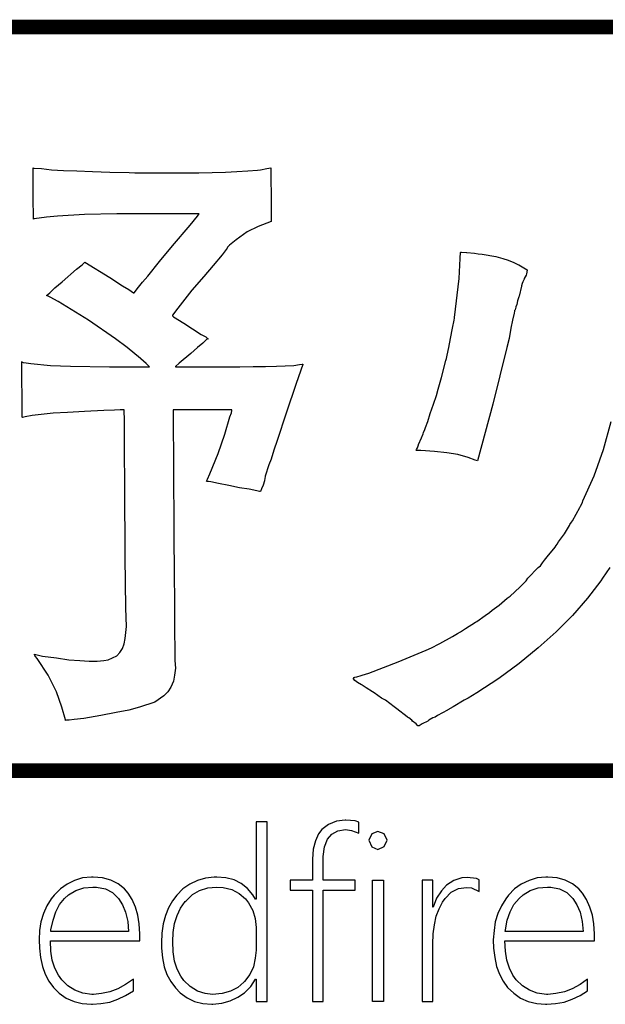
# Model space of a CAD drawing. Extents: x -28 to 211, y -50 to 129.
# Tile 13 of 18: x 108.67 to 112.71, y 55.71 to 62.5. Entities that reach past the tile are written whole.
import ezdxf

# ---------------------------------------------------------------- set-up
doc = ezdxf.new("R2010")
doc.units = 0
doc.layers.add('BG_SILKSCREEN_TOP', color=7, linetype='CONTINUOUS')

msp = doc.modelspace()

# ---------------------------------------------------------------- linework, layer by layer
at = {"layer": 'BG_SILKSCREEN_TOP', "const_width": 0.1016}
for points in [[(102.57028, 62.4459), (115.28298, 62.4459)], [(102.57028, 62.4459), (115.28298, 62.4459)], [(115.28044, 57.32018), (102.57028, 57.32018)], [(115.28044, 57.32018), (102.57028, 57.32018)]]:
    msp.add_lwpolyline(points, dxfattribs=at)
at = {"layer": 'BG_SILKSCREEN_TOP'}
for points in [[(108.95838, 57.75706), (108.92028, 57.86374), (108.8644, 57.97804), (108.7882, 58.09234), (108.7755, 58.10758), (108.77296, 58.1152), (108.77042, 58.11774), (108.77042, 58.12282), (108.82376, 58.11012), (108.92028, 58.09742), (109.00664, 58.08472), (109.08284, 58.07964), (109.14634, 58.07456), (109.20222, 58.07456), (109.24794, 58.07964), (109.27842, 58.08472), (109.33684, 58.11266), (109.35716, 58.13552), (109.37748, 58.16346), (109.38764, 58.19394), (109.39526, 58.23204), (109.40288, 58.31332), (109.40034, 58.44032), (109.39526, 58.79084), (109.39272, 59.28614), (109.39018, 59.52998), (109.39018, 59.75604), (109.38764, 59.78144), (109.38764, 59.80684), (109.3597, 59.80684), (109.3216, 59.8043), (109.24794, 59.80176), (109.11332, 59.79668), (108.99648, 59.78906), (108.89742, 59.78398), (108.81614, 59.77636), (108.75264, 59.76874), (108.70438, 59.75858), (108.6866, 59.7535), (108.68406, 59.75604), (108.68406, 59.9186), (108.68152, 59.9948), (108.68152, 60.13958), (108.68406, 60.13704), (108.69168, 60.1345), (108.712, 60.13196), (108.74502, 60.12688), (108.87964, 60.11418), (109.0168, 60.1091), (109.28604, 60.10402), (109.5629, 60.10402), (109.54004, 60.12688), (109.50194, 60.1599), (109.4994, 60.16244), (109.40796, 60.2361), (109.32922, 60.29706), (109.14126, 60.4266), (108.93298, 60.5536), (108.8771, 60.58408), (108.8644, 60.5917), (108.85424, 60.59424), (108.85424, 60.59678), (108.86186, 60.60186), (108.87456, 60.61456), (108.91012, 60.64758), (108.96092, 60.69076), (109.05998, 60.77712), (109.09808, 60.8076), (109.11586, 60.82538), (109.28858, 60.7187), (109.37748, 60.66282), (109.42066, 60.63742), (109.45114, 60.61456), (109.45622, 60.61456), (109.4867, 60.65266), (109.51464, 60.68822), (109.5502, 60.72886), (109.63148, 60.83046), (109.72038, 60.93714), (109.8423, 61.07938), (109.8931, 61.14288), (109.90326, 61.15558), (109.9058, 61.15812), (109.33684, 61.15812), (109.11332, 61.15304), (108.9279, 61.14288), (108.8517, 61.13526), (108.76788, 61.1251), (108.7628, 61.12256), (108.7628, 61.16574), (108.76026, 61.23432), (108.76026, 61.47562), (108.76534, 61.47308), (108.81868, 61.47054), (108.88726, 61.46292), (108.96854, 61.45784), (109.06252, 61.4553), (109.1692, 61.45022), (109.28858, 61.44514), (109.4232, 61.4426), (109.4613, 61.44006), (109.90326, 61.44006), (110.08614, 61.44514), (110.16488, 61.45022), (110.24108, 61.4553), (110.30712, 61.46038), (110.32744, 61.46292), (110.37062, 61.47054), (110.39856, 61.47562), (110.39856, 61.37656), (110.4011, 61.30798), (110.4011, 61.10478), (110.3122, 61.07176), (110.236, 61.03366), (110.1598, 60.98032), (110.11408, 60.94222), (110.10138, 60.92952), (110.09884, 60.9219), (110.06328, 60.87618), (110.00232, 60.80252), (109.93628, 60.72632), (109.855, 60.63234), (109.75848, 60.50788), (109.72038, 60.45962), (109.72038, 60.45454), (109.728, 60.44946), (109.79912, 60.40374), (109.9185, 60.32754), (109.95152, 60.30976), (109.96168, 60.2996), (109.96676, 60.29706), (109.9566, 60.29198), (109.9312, 60.26658), (109.8931, 60.2361), (109.84738, 60.19546), (109.7661, 60.12942), (109.7407, 60.10656), (109.7407, 60.10402), (110.1852, 60.10402), (110.27664, 60.10656), (110.363, 60.10656), (110.4392, 60.1091), (110.55858, 60.11418), (110.59668, 60.11926), (110.61446, 60.1218), (110.61954, 60.1218), (110.61954, 60.11926), (110.57382, 59.98972), (110.50524, 59.78398), (110.44174, 59.59602), (110.41888, 59.52998), (110.4011, 59.46648), (110.38586, 59.42838), (110.36046, 59.34964), (110.36046, 59.34456), (110.35792, 59.33694), (110.35538, 59.31916), (110.34522, 59.28868), (110.33506, 59.26328), (110.32744, 59.2455), (110.31982, 59.2455), (110.30204, 59.24804), (110.2487, 59.26074), (110.18266, 59.2709), (110.109, 59.28614), (110.03788, 59.29884), (109.98454, 59.31154), (109.9693, 59.31408), (109.95914, 59.31408), (109.9566, 59.31662), (109.96168, 59.32932), (109.97946, 59.36742), (110.03534, 59.50712), (110.08106, 59.6392), (110.11662, 59.75858), (110.12678, 59.78652), (110.12932, 59.80176), (110.12932, 59.80684), (109.72546, 59.80684), (109.72546, 59.78906), (109.73054, 58.98896), (109.73308, 58.62828), (109.73562, 58.53176), (109.73562, 58.23966), (109.73816, 58.19394), (109.73816, 58.07964), (109.7407, 58.0263), (109.73562, 57.97804), (109.728, 57.9374), (109.71022, 57.89676), (109.6899, 57.86374), (109.68482, 57.85866), (109.66196, 57.8358), (109.59846, 57.79262), (109.49432, 57.75706), (109.42066, 57.73674), (109.33176, 57.7215), (109.22762, 57.70118), (109.11078, 57.68086), (109.0422, 57.67324), (109.00918, 57.66816), (108.9914, 57.66816), (108.98378, 57.66562), (108.98378, 57.6707)], [(108.98378, 57.66562), (108.98378, 57.6707), (108.95838, 57.75706), (108.92028, 57.86374), (108.8644, 57.97804), (108.7882, 58.09234), (108.7755, 58.10758), (108.77296, 58.1152), (108.77042, 58.11774), (108.77042, 58.12282), (108.82376, 58.11012), (108.92028, 58.09742), (109.00664, 58.08472), (109.08284, 58.07964), (109.14634, 58.07456), (109.20222, 58.07456), (109.24794, 58.07964), (109.27842, 58.08472), (109.33684, 58.11266), (109.35716, 58.13552), (109.37748, 58.16346), (109.38764, 58.19394), (109.39526, 58.23204), (109.40288, 58.31332), (109.40034, 58.44032), (109.39526, 58.79084), (109.39272, 59.28614), (109.39018, 59.52998), (109.39018, 59.75604), (109.38764, 59.78144), (109.38764, 59.80684), (109.3597, 59.80684), (109.3216, 59.8043), (109.24794, 59.80176), (109.11332, 59.79668), (108.99648, 59.78906), (108.89742, 59.78398), (108.81614, 59.77636), (108.75264, 59.76874), (108.70438, 59.75858), (108.6866, 59.7535), (108.68406, 59.75604), (108.68406, 59.9186), (108.68152, 59.9948), (108.68152, 60.13958), (108.68406, 60.13704), (108.69168, 60.1345), (108.712, 60.13196), (108.74502, 60.12688), (108.87964, 60.11418), (109.0168, 60.1091), (109.28604, 60.10402), (109.5629, 60.10402), (109.54004, 60.12688), (109.50194, 60.1599), (109.4994, 60.16244), (109.40796, 60.2361), (109.32922, 60.29706), (109.14126, 60.4266), (108.93298, 60.5536), (108.8771, 60.58408), (108.8644, 60.5917), (108.85424, 60.59424), (108.85424, 60.59678), (108.86186, 60.60186), (108.87456, 60.61456), (108.91012, 60.64758), (108.96092, 60.69076), (109.05998, 60.77712), (109.09808, 60.8076), (109.11586, 60.82538), (109.28858, 60.7187), (109.37748, 60.66282), (109.42066, 60.63742), (109.45114, 60.61456), (109.45622, 60.61456), (109.4867, 60.65266), (109.51464, 60.68822), (109.5502, 60.72886), (109.63148, 60.83046), (109.72038, 60.93714), (109.8423, 61.07938), (109.8931, 61.14288), (109.90326, 61.15558), (109.9058, 61.15812), (109.33684, 61.15812), (109.11332, 61.15304), (108.9279, 61.14288), (108.8517, 61.13526), (108.76788, 61.1251), (108.7628, 61.12256), (108.7628, 61.16574), (108.76026, 61.23432), (108.76026, 61.47562), (108.76534, 61.47308), (108.81868, 61.47054), (108.88726, 61.46292), (108.96854, 61.45784), (109.06252, 61.4553), (109.1692, 61.45022), (109.28858, 61.44514), (109.4232, 61.4426), (109.4613, 61.44006), (109.90326, 61.44006), (110.08614, 61.44514), (110.16488, 61.45022), (110.24108, 61.4553), (110.30712, 61.46038), (110.32744, 61.46292), (110.37062, 61.47054), (110.39856, 61.47562), (110.39856, 61.37656), (110.4011, 61.30798), (110.4011, 61.10478), (110.3122, 61.07176), (110.236, 61.03366), (110.1598, 60.98032), (110.11408, 60.94222), (110.10138, 60.92952), (110.09884, 60.9219), (110.06328, 60.87618), (110.00232, 60.80252), (109.93628, 60.72632), (109.855, 60.63234), (109.75848, 60.50788), (109.72038, 60.45962), (109.72038, 60.45454), (109.728, 60.44946), (109.79912, 60.40374), (109.9185, 60.32754), (109.95152, 60.30976), (109.96168, 60.2996), (109.96676, 60.29706), (109.9566, 60.29198), (109.9312, 60.26658), (109.8931, 60.2361), (109.84738, 60.19546), (109.7661, 60.12942), (109.7407, 60.10656), (109.7407, 60.10402), (110.1852, 60.10402), (110.27664, 60.10656), (110.363, 60.10656), (110.4392, 60.1091), (110.55858, 60.11418), (110.59668, 60.11926), (110.61446, 60.1218), (110.61954, 60.1218), (110.61954, 60.11926), (110.57382, 59.98972), (110.50524, 59.78398), (110.44174, 59.59602), (110.41888, 59.52998), (110.4011, 59.46648), (110.38586, 59.42838), (110.36046, 59.34964), (110.36046, 59.34456), (110.35792, 59.33694), (110.35538, 59.31916), (110.34522, 59.28868), (110.33506, 59.26328), (110.32744, 59.2455), (110.31982, 59.2455), (110.30204, 59.24804), (110.2487, 59.26074), (110.18266, 59.2709), (110.109, 59.28614), (110.03788, 59.29884), (109.98454, 59.31154), (109.9693, 59.31408), (109.95914, 59.31408), (109.9566, 59.31662), (109.96168, 59.32932), (109.97946, 59.36742), (110.03534, 59.50712), (110.08106, 59.6392), (110.11662, 59.75858), (110.12678, 59.78652), (110.12932, 59.80176), (110.12932, 59.80684), (109.72546, 59.80684), (109.72546, 59.78906), (109.73054, 58.98896), (109.73308, 58.62828), (109.73562, 58.53176), (109.73562, 58.23966), (109.73816, 58.19394), (109.73816, 58.07964), (109.7407, 58.0263), (109.73562, 57.97804), (109.728, 57.9374), (109.71022, 57.89676), (109.6899, 57.86374), (109.68482, 57.85866), (109.66196, 57.8358), (109.59846, 57.79262), (109.49432, 57.75706), (109.42066, 57.73674), (109.33176, 57.7215), (109.22762, 57.70118), (109.11078, 57.68086), (109.0422, 57.67324), (109.00918, 57.66816), (108.9914, 57.66816)], [(111.4171, 59.56554), (111.4171, 59.56808), (111.43742, 59.6138), (111.45012, 59.64174), (111.45266, 59.6519), (111.4552, 59.66206), (111.45774, 59.66206), (111.45774, 59.6646), (111.46536, 59.68492), (111.4806, 59.7281), (111.49838, 59.78144), (111.52124, 59.84748), (111.54156, 59.9059), (111.54918, 59.9313), (111.54918, 59.93384), (111.57458, 60.03036), (111.60506, 60.1472), (111.61014, 60.16244), (111.61522, 60.1853), (111.62538, 60.2361), (111.63808, 60.2996), (111.65078, 60.37072), (111.66348, 60.4266), (111.66602, 60.4393), (111.66602, 60.44438), (111.6965, 60.71362), (111.70412, 60.85078), (111.70412, 60.86348), (111.70666, 60.88126), (111.70666, 60.89142), (111.7092, 60.89396), (111.71428, 60.89396), (111.7473, 60.89142), (111.74984, 60.89142), (111.80318, 60.88634), (111.82858, 60.8838), (111.85652, 60.88126), (111.9505, 60.86348), (111.99876, 60.85078), (112.03432, 60.83808), (112.07496, 60.82284), (112.1029, 60.81014), (112.10798, 60.8076), (112.1537, 60.77966), (112.1664, 60.77204), (112.16386, 60.7568), (112.16132, 60.7441), (112.15878, 60.73648), (112.14608, 60.71362), (112.14608, 60.70854), (112.13592, 60.69076), (112.13084, 60.67806), (112.1283, 60.66282), (112.1283, 60.66028), (112.11052, 60.5917), (112.10798, 60.58662), (112.10036, 60.55868), (112.09528, 60.53328), (112.08766, 60.51804), (112.08766, 60.5155), (112.08258, 60.49772), (112.08004, 60.49264), (112.08004, 60.48756), (112.0775, 60.47486), (112.0648, 60.4266), (112.05464, 60.37072), (112.04194, 60.2996), (112.0267, 60.2361), (111.93018, 59.84748), (111.8235, 59.45632), (111.80826, 59.4614), (111.76, 59.47918), (111.68888, 59.4995), (111.61268, 59.5122), (111.52632, 59.51982), (111.43234, 59.52744), (111.4044, 59.52744), (111.40186, 59.52998), (111.4044, 59.53506), (111.40948, 59.54522)], [(111.4044, 59.53506), (111.40948, 59.54522), (111.4171, 59.56554), (111.4171, 59.56808), (111.43742, 59.6138), (111.45012, 59.64174), (111.45266, 59.6519), (111.4552, 59.66206), (111.45774, 59.66206), (111.45774, 59.6646), (111.46536, 59.68492), (111.4806, 59.7281), (111.49838, 59.78144), (111.52124, 59.84748), (111.54156, 59.9059), (111.54918, 59.9313), (111.54918, 59.93384), (111.57458, 60.03036), (111.60506, 60.1472), (111.61014, 60.16244), (111.61522, 60.1853), (111.62538, 60.2361), (111.63808, 60.2996), (111.65078, 60.37072), (111.66348, 60.4266), (111.66602, 60.4393), (111.66602, 60.44438), (111.6965, 60.71362), (111.70412, 60.85078), (111.70412, 60.86348), (111.70666, 60.88126), (111.70666, 60.89142), (111.7092, 60.89396), (111.71428, 60.89396), (111.7473, 60.89142), (111.74984, 60.89142), (111.80318, 60.88634), (111.82858, 60.8838), (111.85652, 60.88126), (111.9505, 60.86348), (111.99876, 60.85078), (112.03432, 60.83808), (112.07496, 60.82284), (112.1029, 60.81014), (112.10798, 60.8076), (112.1537, 60.77966), (112.1664, 60.77204), (112.16386, 60.7568), (112.16132, 60.7441), (112.15878, 60.73648), (112.14608, 60.71362), (112.14608, 60.70854), (112.13592, 60.69076), (112.13084, 60.67806), (112.1283, 60.66282), (112.1283, 60.66028), (112.11052, 60.5917), (112.10798, 60.58662), (112.10036, 60.55868), (112.09528, 60.53328), (112.08766, 60.51804), (112.08766, 60.5155), (112.08258, 60.49772), (112.08004, 60.49264), (112.08004, 60.48756), (112.0775, 60.47486), (112.0648, 60.4266), (112.05464, 60.37072), (112.04194, 60.2996), (112.0267, 60.2361), (111.93018, 59.84748), (111.8235, 59.45632), (111.80826, 59.4614), (111.76, 59.47918), (111.68888, 59.4995), (111.61268, 59.5122), (111.52632, 59.51982), (111.43234, 59.52744), (111.4044, 59.52744), (111.40186, 59.52998)], [(110.29696, 56.43372), (110.29442, 56.43372), (110.2741, 56.4642), (110.23854, 56.50738), (110.19536, 56.54294), (110.1471, 56.56834), (110.08868, 56.58104), (110.02772, 56.58612), (110.0074, 56.58612), (109.94898, 56.5785), (109.8931, 56.56326), (109.83976, 56.53786), (109.7915, 56.50484), (109.75086, 56.46166), (109.72038, 56.42356), (109.69244, 56.3753), (109.67212, 56.32196), (109.65688, 56.26354), (109.64672, 56.20004), (109.64418, 56.134), (109.64418, 56.0959), (109.6518, 56.02986), (109.6645, 55.9689), (109.68228, 55.91556), (109.71022, 55.8673), (109.7407, 55.82412), (109.77372, 55.78856), (109.82198, 55.75554), (109.87278, 55.73014), (109.9312, 55.7149), (109.99216, 55.70982), (109.99978, 55.70982), (110.06074, 55.71744), (110.11916, 55.73268), (110.1725, 55.75808), (110.21822, 55.78856), (110.2614, 55.83174), (110.29442, 55.88254), (110.29696, 55.88254), (110.29696, 55.73014), (110.37316, 55.73014), (110.37316, 56.96712), (110.29696, 56.96712)], [(110.37316, 56.96712), (110.29696, 56.96712), (110.29696, 56.43372), (110.29442, 56.43372), (110.2741, 56.4642), (110.23854, 56.50738), (110.19536, 56.54294), (110.1471, 56.56834), (110.08868, 56.58104), (110.02772, 56.58612), (110.0074, 56.58612), (109.94898, 56.5785), (109.8931, 56.56326), (109.83976, 56.53786), (109.7915, 56.50484), (109.75086, 56.46166), (109.72038, 56.42356), (109.69244, 56.3753), (109.67212, 56.32196), (109.65688, 56.26354), (109.64672, 56.20004), (109.64418, 56.134), (109.64418, 56.0959), (109.6518, 56.02986), (109.6645, 55.9689), (109.68228, 55.91556), (109.71022, 55.8673), (109.7407, 55.82412), (109.77372, 55.78856), (109.82198, 55.75554), (109.87278, 55.73014), (109.9312, 55.7149), (109.99216, 55.70982), (109.99978, 55.70982), (110.06074, 55.71744), (110.11916, 55.73268), (110.1725, 55.75808), (110.21822, 55.78856), (110.2614, 55.83174), (110.29442, 55.88254), (110.29696, 55.88254), (110.29696, 55.73014), (110.37316, 55.73014)], [(110.72876, 56.88584), (110.7059, 56.83758), (110.69066, 56.77916), (110.68558, 56.71058), (110.68558, 56.5658), (110.53318, 56.5658), (110.53318, 56.49722), (110.68558, 56.49722), (110.68558, 55.73014), (110.75924, 55.73014), (110.75924, 56.49722), (110.98022, 56.49722), (110.98022, 56.5658), (110.75924, 56.5658), (110.75924, 56.7055), (110.75924, 56.72836), (110.7694, 56.7944), (110.78972, 56.84774), (110.8202, 56.8833), (110.86084, 56.90616), (110.91418, 56.91378), (110.95482, 56.9087), (111.00562, 56.88838), (111.00562, 56.96458), (110.98022, 56.97474), (110.91672, 56.97982), (110.91164, 56.97982), (110.85068, 56.9722), (110.79734, 56.94934), (110.75162, 56.91378)], [(110.79734, 56.94934), (110.75162, 56.91378), (110.72876, 56.88584), (110.7059, 56.83758), (110.69066, 56.77916), (110.68558, 56.71058), (110.68558, 56.5658), (110.53318, 56.5658), (110.53318, 56.49722), (110.68558, 56.49722), (110.68558, 55.73014), (110.75924, 55.73014), (110.75924, 56.49722), (110.98022, 56.49722), (110.98022, 56.5658), (110.75924, 56.5658), (110.75924, 56.7055), (110.75924, 56.72836), (110.7694, 56.7944), (110.78972, 56.84774), (110.8202, 56.8833), (110.86084, 56.90616), (110.91418, 56.91378), (110.95482, 56.9087), (111.00562, 56.88838), (111.00562, 56.96458), (110.98022, 56.97474), (110.91672, 56.97982), (110.91164, 56.97982), (110.85068, 56.9722)], [(111.09452, 56.88584), (111.0742, 56.84012), (111.09452, 56.7944), (111.1377, 56.77662), (111.18088, 56.79694), (111.2012, 56.84012), (111.18088, 56.88584), (111.1377, 56.90108)], [(111.18088, 56.88584), (111.1377, 56.90108), (111.09452, 56.88584), (111.0742, 56.84012), (111.09452, 56.7944), (111.1377, 56.77662), (111.18088, 56.79694), (111.2012, 56.84012)], [(109.10316, 55.78602), (109.04728, 55.80634), (108.99902, 55.83682), (108.95838, 55.87746), (108.93552, 55.91048), (108.91012, 55.95874), (108.89234, 56.01462), (108.88218, 56.07558), (108.87964, 56.1467), (109.49686, 56.1467), (109.49686, 56.17972), (109.49686, 56.19496), (109.49178, 56.26354), (109.48162, 56.3245), (109.46638, 56.38038), (109.44352, 56.43118), (109.41558, 56.4769), (109.39018, 56.50484), (109.347, 56.5404), (109.2962, 56.5658), (109.23778, 56.58104), (109.17428, 56.58612), (109.16158, 56.58612), (109.10062, 56.58104), (109.04474, 56.56326), (108.99394, 56.53786), (108.94822, 56.50484), (108.90504, 56.46166), (108.88472, 56.43626), (108.85424, 56.388), (108.83138, 56.33466), (108.8136, 56.27878), (108.80344, 56.21782), (108.8009, 56.15432), (108.80344, 56.0959), (108.81106, 56.0324), (108.82376, 55.97144), (108.84408, 55.9181), (108.86948, 55.86984), (108.89996, 55.82666), (108.9406, 55.78602), (108.98886, 55.753), (109.0422, 55.73014), (109.09808, 55.7149), (109.16158, 55.70982), (109.1692, 55.70982), (109.22762, 55.7149), (109.28858, 55.72506), (109.34446, 55.74538), (109.3978, 55.77078), (109.45114, 55.8038), (109.45114, 55.88254), (109.3978, 55.84698), (109.34446, 55.8165), (109.28858, 55.79618), (109.2327, 55.78348), (109.17682, 55.7784), (109.16412, 55.7784)], [(109.17682, 55.7784), (109.16412, 55.7784), (109.10316, 55.78602), (109.04728, 55.80634), (108.99902, 55.83682), (108.95838, 55.87746), (108.93552, 55.91048), (108.91012, 55.95874), (108.89234, 56.01462), (108.88218, 56.07558), (108.87964, 56.1467), (109.49686, 56.1467), (109.49686, 56.17972), (109.49686, 56.19496), (109.49178, 56.26354), (109.48162, 56.3245), (109.46638, 56.38038), (109.44352, 56.43118), (109.41558, 56.4769), (109.39018, 56.50484), (109.347, 56.5404), (109.2962, 56.5658), (109.23778, 56.58104), (109.17428, 56.58612), (109.16158, 56.58612), (109.10062, 56.58104), (109.04474, 56.56326), (108.99394, 56.53786), (108.94822, 56.50484), (108.90504, 56.46166), (108.88472, 56.43626), (108.85424, 56.388), (108.83138, 56.33466), (108.8136, 56.27878), (108.80344, 56.21782), (108.8009, 56.15432), (108.80344, 56.0959), (108.81106, 56.0324), (108.82376, 55.97144), (108.84408, 55.9181), (108.86948, 55.86984), (108.89996, 55.82666), (108.9406, 55.78602), (108.98886, 55.753), (109.0422, 55.73014), (109.09808, 55.7149), (109.16158, 55.70982), (109.1692, 55.70982), (109.22762, 55.7149), (109.28858, 55.72506), (109.34446, 55.74538), (109.3978, 55.77078), (109.45114, 55.8038), (109.45114, 55.88254), (109.3978, 55.84698), (109.34446, 55.8165), (109.28858, 55.79618), (109.2327, 55.78348)], [(111.0996, 55.73014), (111.0996, 56.5658), (111.1758, 56.5658), (111.1758, 55.73014)], [(111.0996, 55.73014), (111.0996, 56.5658), (111.1758, 56.5658), (111.1758, 55.73014)], [(111.81588, 56.57596), (111.75238, 56.58358), (111.71682, 56.58104), (111.66094, 56.56326), (111.61014, 56.53024), (111.57458, 56.49214), (111.54156, 56.44134), (111.5187, 56.38038), (111.51616, 56.38038), (111.51616, 56.5658), (111.4425, 56.5658), (111.4425, 55.73014), (111.51616, 55.73014), (111.51616, 56.12384), (111.5187, 56.19496), (111.52632, 56.25846), (111.53902, 56.31688), (111.55934, 56.36768), (111.5822, 56.4134), (111.59998, 56.4388), (111.64316, 56.48198), (111.69396, 56.50738), (111.7473, 56.515), (111.78286, 56.51246), (111.8362, 56.48706), (111.8362, 56.56834)], [(111.8362, 56.48706), (111.8362, 56.56834), (111.81588, 56.57596), (111.75238, 56.58358), (111.71682, 56.58104), (111.66094, 56.56326), (111.61014, 56.53024), (111.57458, 56.49214), (111.54156, 56.44134), (111.5187, 56.38038), (111.51616, 56.38038), (111.51616, 56.5658), (111.4425, 56.5658), (111.4425, 55.73014), (111.51616, 55.73014), (111.51616, 56.12384), (111.5187, 56.19496), (111.52632, 56.25846), (111.53902, 56.31688), (111.55934, 56.36768), (111.5822, 56.4134), (111.59998, 56.4388), (111.64316, 56.48198), (111.69396, 56.50738), (111.7473, 56.515), (111.78286, 56.51246)], [(112.23498, 55.78602), (112.18164, 55.80634), (112.13338, 55.83682), (112.0902, 55.87746), (112.06734, 55.91048), (112.04448, 55.95874), (112.0267, 56.01462), (112.01654, 56.07558), (112.01146, 56.1467), (112.63122, 56.1467), (112.63122, 56.17972), (112.63122, 56.19496), (112.62614, 56.26354), (112.61598, 56.3245), (112.5982, 56.38038), (112.57534, 56.43118), (112.5474, 56.4769), (112.522, 56.50484), (112.47882, 56.5404), (112.42802, 56.5658), (112.37214, 56.58104), (112.30864, 56.58612), (112.29594, 56.58612), (112.23498, 56.58104), (112.1791, 56.56326), (112.12576, 56.53786), (112.08004, 56.50484), (112.03686, 56.46166), (112.01908, 56.43626), (111.9886, 56.388), (111.9632, 56.33466), (111.94542, 56.27878), (111.9378, 56.21782), (111.93272, 56.15432), (111.93526, 56.0959), (111.94288, 56.0324), (111.95558, 55.97144), (111.9759, 55.9181), (112.0013, 55.86984), (112.03178, 55.82666), (112.07496, 55.78602), (112.12068, 55.753), (112.17402, 55.73014), (112.23244, 55.7149), (112.2934, 55.70982), (112.30102, 55.70982), (112.36198, 55.7149), (112.4204, 55.72506), (112.47628, 55.74538), (112.53216, 55.77078), (112.58296, 55.8038), (112.58296, 55.88254), (112.53216, 55.84698), (112.47628, 55.8165), (112.42294, 55.79618), (112.36452, 55.78348), (112.30864, 55.7784), (112.29848, 55.7784)], [(112.30864, 55.7784), (112.29848, 55.7784), (112.23498, 55.78602), (112.18164, 55.80634), (112.13338, 55.83682), (112.0902, 55.87746), (112.06734, 55.91048), (112.04448, 55.95874), (112.0267, 56.01462), (112.01654, 56.07558), (112.01146, 56.1467), (112.63122, 56.1467), (112.63122, 56.17972), (112.63122, 56.19496), (112.62614, 56.26354), (112.61598, 56.3245), (112.5982, 56.38038), (112.57534, 56.43118), (112.5474, 56.4769), (112.522, 56.50484), (112.47882, 56.5404), (112.42802, 56.5658), (112.37214, 56.58104), (112.30864, 56.58612), (112.29594, 56.58612), (112.23498, 56.58104), (112.1791, 56.56326), (112.12576, 56.53786), (112.08004, 56.50484), (112.03686, 56.46166), (112.01908, 56.43626), (111.9886, 56.388), (111.9632, 56.33466), (111.94542, 56.27878), (111.9378, 56.21782), (111.93272, 56.15432), (111.93526, 56.0959), (111.94288, 56.0324), (111.95558, 55.97144), (111.9759, 55.9181), (112.0013, 55.86984), (112.03178, 55.82666), (112.07496, 55.78602), (112.12068, 55.753), (112.17402, 55.73014), (112.23244, 55.7149), (112.2934, 55.70982), (112.30102, 55.70982), (112.36198, 55.7149), (112.4204, 55.72506), (112.47628, 55.74538), (112.53216, 55.77078), (112.58296, 55.8038), (112.58296, 55.88254), (112.53216, 55.84698), (112.47628, 55.8165), (112.42294, 55.79618), (112.36452, 55.78348)], [(108.94314, 56.39816), (108.97616, 56.4388), (109.0041, 56.4642), (109.0549, 56.49468), (109.11078, 56.51246), (109.17174, 56.51754), (109.19714, 56.51754), (109.2581, 56.50484), (109.30636, 56.47944), (109.34954, 56.4388), (109.37748, 56.39562), (109.3978, 56.34482), (109.41304, 56.28132), (109.41812, 56.21274), (108.88218, 56.21274), (108.88218, 56.2229), (108.89742, 56.28894), (108.91774, 56.34736)], [(108.89742, 56.28894), (108.91774, 56.34736), (108.94314, 56.39816), (108.97616, 56.4388), (109.0041, 56.4642), (109.0549, 56.49468), (109.11078, 56.51246), (109.17174, 56.51754), (109.19714, 56.51754), (109.2581, 56.50484), (109.30636, 56.47944), (109.34954, 56.4388), (109.37748, 56.39562), (109.3978, 56.34482), (109.41304, 56.28132), (109.41812, 56.21274), (108.88218, 56.21274), (108.88218, 56.2229)], [(110.1217, 55.80126), (110.06328, 55.78348), (109.99724, 55.7784), (109.94644, 55.78348), (109.8931, 55.80126), (109.8423, 55.83174), (109.79912, 55.87492), (109.7788, 55.90286), (109.7534, 55.95112), (109.73562, 56.007), (109.72546, 56.0705), (109.72292, 56.14162), (109.72546, 56.20512), (109.73562, 56.26608), (109.7534, 56.32196), (109.77626, 56.37276), (109.80928, 56.41848), (109.81436, 56.42356), (109.86008, 56.46674), (109.90834, 56.49468), (109.96422, 56.51246), (110.02518, 56.51754), (110.0709, 56.515), (110.12932, 56.5023), (110.18012, 56.47436), (110.2233, 56.43626), (110.24616, 56.40832), (110.2741, 56.35752), (110.29188, 56.30164), (110.29696, 56.23814), (110.29696, 56.0832), (110.29188, 56.02732), (110.27918, 55.9689), (110.25378, 55.91556), (110.21822, 55.8673), (110.21314, 55.86222), (110.1725, 55.82666)], [(110.21314, 55.86222), (110.1725, 55.82666), (110.1217, 55.80126), (110.06328, 55.78348), (109.99724, 55.7784), (109.94644, 55.78348), (109.8931, 55.80126), (109.8423, 55.83174), (109.79912, 55.87492), (109.7788, 55.90286), (109.7534, 55.95112), (109.73562, 56.007), (109.72546, 56.0705), (109.72292, 56.14162), (109.72546, 56.20512), (109.73562, 56.26608), (109.7534, 56.32196), (109.77626, 56.37276), (109.80928, 56.41848), (109.81436, 56.42356), (109.86008, 56.46674), (109.90834, 56.49468), (109.96422, 56.51246), (110.02518, 56.51754), (110.0709, 56.515), (110.12932, 56.5023), (110.18012, 56.47436), (110.2233, 56.43626), (110.24616, 56.40832), (110.2741, 56.35752), (110.29188, 56.30164), (110.29696, 56.23814), (110.29696, 56.0832), (110.29188, 56.02732), (110.27918, 55.9689), (110.25378, 55.91556), (110.21822, 55.8673)], [(112.07496, 56.39816), (112.11052, 56.4388), (112.13846, 56.4642), (112.18672, 56.49468), (112.2426, 56.51246), (112.3061, 56.51754), (112.32896, 56.51754), (112.38992, 56.50484), (112.44072, 56.47944), (112.48136, 56.4388), (112.5093, 56.39562), (112.53216, 56.34482), (112.54486, 56.28132), (112.55248, 56.21274), (112.014, 56.21274), (112.01654, 56.2229), (112.02924, 56.28894), (112.04956, 56.34736)], [(112.02924, 56.28894), (112.04956, 56.34736), (112.07496, 56.39816), (112.11052, 56.4388), (112.13846, 56.4642), (112.18672, 56.49468), (112.2426, 56.51246), (112.3061, 56.51754), (112.32896, 56.51754), (112.38992, 56.50484), (112.44072, 56.47944), (112.48136, 56.4388), (112.5093, 56.39562), (112.53216, 56.34482), (112.54486, 56.28132), (112.55248, 56.21274), (112.014, 56.21274), (112.01654, 56.2229)]]:
    msp.add_lwpolyline(points, close=True, dxfattribs=at)
for points in [[(112.73536, 58.71972), (112.68456, 58.64606), (112.6744, 58.62828), (112.58296, 58.5089), (112.47882, 58.38952), (112.36706, 58.27776), (112.2426, 58.166), (112.11052, 58.05932), (111.97082, 57.95518), (111.81842, 57.85612), (111.76, 57.82056), (111.73206, 57.80532), (111.65586, 57.7596), (111.6203, 57.73928), (111.61776, 57.73674), (111.54918, 57.70118), (111.5314, 57.68848), (111.51616, 57.6834), (111.48822, 57.66816), (111.4806, 57.66054), (111.4425, 57.64276), (111.42218, 57.63006), (111.41202, 57.63006), (111.40186, 57.64276), (111.37646, 57.66054), (111.37138, 57.66816), (111.35106, 57.6834), (111.3409, 57.68848), (111.3282, 57.70118), (111.27994, 57.73674), (111.2774, 57.73928), (111.24946, 57.7596), (111.1885, 57.80532), (111.1631, 57.82056), (111.1123, 57.85612), (111.0996, 57.86374), (111.05642, 57.89168), (111.0361, 57.90438), (111.03102, 57.90946), (111.02594, 57.912), (111.0234, 57.912), (110.99546, 57.92724), (110.97768, 57.94248), (110.97006, 57.95264), (110.97006, 57.95518), (110.9726, 57.9628), (110.97768, 57.96534), (110.99292, 57.96788), (111.02086, 57.9755), (111.02848, 57.97804), (111.0742, 57.99328), (111.2774, 58.06948), (111.47044, 58.15076), (111.506, 58.166), (111.55934, 58.19394), (111.56442, 58.19648), (111.65078, 58.24474), (111.68634, 58.26506), (111.70666, 58.27776), (111.74222, 58.30062), (111.8108, 58.3438), (111.81842, 58.34888), (111.87684, 58.38952), (111.90732, 58.40984), (111.9251, 58.42762), (111.97336, 58.46064), (112.02924, 58.5089), (112.04194, 58.51906), (112.04956, 58.52414), (112.1156, 58.5851), (112.1537, 58.6232), (112.15878, 58.62828), (112.17148, 58.64606), (112.2426, 58.71972), (112.25784, 58.73242), (112.27308, 58.75274), (112.28578, 58.77052), (112.30356, 58.79338), (112.35944, 58.86196), (112.36706, 58.87212), (112.37214, 58.88228), (112.3823, 58.89752), (112.42294, 58.9534), (112.4585, 59.00928), (112.46104, 59.0169), (112.4712, 59.03214), (112.47882, 59.0423), (112.52962, 59.13374), (112.5347, 59.1439), (112.5474, 59.1693), (112.54994, 59.17946), (112.62868, 59.35218), (112.69218, 59.53506), (112.74552, 59.7281)], [(112.73536, 58.71972), (112.68456, 58.64606), (112.6744, 58.62828), (112.58296, 58.5089), (112.47882, 58.38952), (112.36706, 58.27776), (112.2426, 58.166), (112.11052, 58.05932), (111.97082, 57.95518), (111.81842, 57.85612), (111.76, 57.82056), (111.73206, 57.80532), (111.65586, 57.7596), (111.6203, 57.73928), (111.61776, 57.73674), (111.54918, 57.70118), (111.5314, 57.68848), (111.51616, 57.6834), (111.48822, 57.66816), (111.4806, 57.66054), (111.4425, 57.64276), (111.42218, 57.63006), (111.41202, 57.63006), (111.40186, 57.64276), (111.37646, 57.66054), (111.37138, 57.66816), (111.35106, 57.6834), (111.3409, 57.68848), (111.3282, 57.70118), (111.27994, 57.73674), (111.2774, 57.73928), (111.24946, 57.7596), (111.1885, 57.80532), (111.1631, 57.82056), (111.1123, 57.85612), (111.0996, 57.86374), (111.05642, 57.89168), (111.0361, 57.90438), (111.03102, 57.90946), (111.02594, 57.912), (111.0234, 57.912), (110.99546, 57.92724), (110.97768, 57.94248), (110.97006, 57.95264), (110.97006, 57.95518), (110.9726, 57.9628), (110.97768, 57.96534), (110.99292, 57.96788), (111.02086, 57.9755), (111.02848, 57.97804), (111.0742, 57.99328), (111.2774, 58.06948), (111.47044, 58.15076), (111.506, 58.166), (111.55934, 58.19394), (111.56442, 58.19648), (111.65078, 58.24474), (111.68634, 58.26506), (111.70666, 58.27776), (111.74222, 58.30062), (111.8108, 58.3438), (111.81842, 58.34888), (111.87684, 58.38952), (111.90732, 58.40984), (111.9251, 58.42762), (111.97336, 58.46064), (112.02924, 58.5089), (112.04194, 58.51906), (112.04956, 58.52414), (112.1156, 58.5851), (112.1537, 58.6232), (112.15878, 58.62828), (112.17148, 58.64606), (112.2426, 58.71972), (112.25784, 58.73242), (112.27308, 58.75274), (112.28578, 58.77052), (112.30356, 58.79338), (112.35944, 58.86196), (112.36706, 58.87212), (112.37214, 58.88228), (112.3823, 58.89752), (112.42294, 58.9534), (112.4585, 59.00928), (112.46104, 59.0169), (112.4712, 59.03214), (112.47882, 59.0423), (112.52962, 59.13374), (112.5347, 59.1439), (112.5474, 59.1693), (112.54994, 59.17946), (112.62868, 59.35218), (112.69218, 59.53506), (112.74552, 59.7281)], [(108.77042, 58.12028), (108.77296, 58.12028)], [(108.77042, 58.12028), (108.77296, 58.12028)]]:
    msp.add_lwpolyline(points, dxfattribs=at)

doc.saveas('drawing.dxf')
